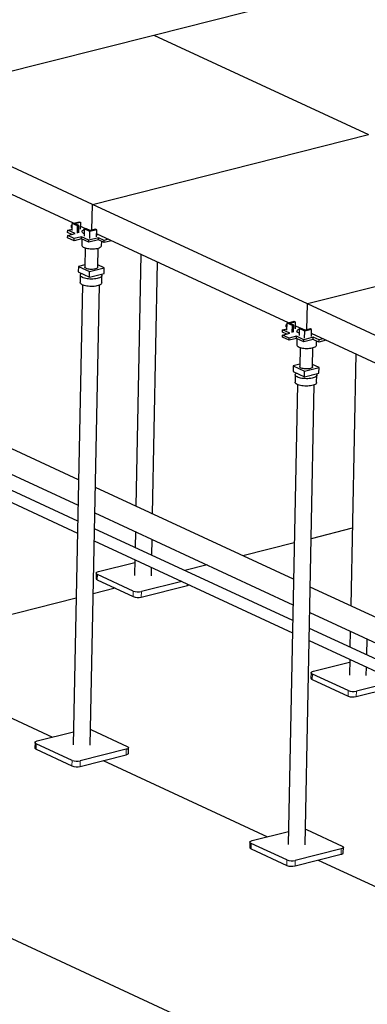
# Model space of a CAD drawing. Header units: millimetres. Extents: x 0 to 841, y 0 to 594.
# Tile 30 of 92: x 36 to 60, y 395 to 463. Entities that reach past the tile are written whole.
import ezdxf

# ---------------------------------------------------------------- set-up
doc = ezdxf.new("R2010")
doc.units = ezdxf.units.MM
doc.layers.add('TRAIT-FORT', color=4, linetype='Continuous', lineweight=25)

msp = doc.modelspace()

# ---------------------------------------------------------------- linework, layer by layer
at = {"lineweight": 18}
for p, q in [((41.53813, 424.74277), (41.53069, 424.36776)), ((47.70628, 424.087), (47.70441, 423.99264)), ((43.9947, 423.60321), (43.98726, 423.22819)), ((44.55595, 423.5691), (44.5485, 423.19409)), ((56.27755, 417.90537), (56.2701, 417.53035)), ((58.73412, 416.7658), (58.72667, 416.39079)), ((59.29537, 416.7317), (59.28792, 416.35668)), ((37.34213, 413.11404), (37.33469, 412.73903)), ((43.51585, 412.73893), (43.5084, 412.36391)), ((39.7987, 411.97447), (39.79125, 411.59946)), ((40.35995, 411.94037), (40.3525, 411.56536)), ((52.08155, 406.27664), (52.0741, 405.90162)), ((58.25527, 405.90152), (58.24782, 405.52651)), ((54.53812, 405.13707), (54.53067, 404.76206)), ((55.09936, 405.10297), (55.09192, 404.72795))]:
    msp.add_line(p, q, dxfattribs=at)
at = {"layer": 'TRAIT-FORT', "lineweight": 25}
for p, q in [((45.39719, 461.7787), (64.30229, 466.56236)), ((26.46177, 456.98737), (45.39719, 461.7787)), ((45.39719, 461.7787), (60.1366, 454.9413)), ((41.20119, 450.14997), (26.46177, 456.98737)), ((39.89713, 448.86255), (26.74539, 454.96346)), ((41.20119, 450.14997), (60.1366, 454.9413)), ((41.16603, 448.37919), (41.20119, 450.14997)), ((55.9406, 443.31257), (41.20119, 450.14997)), ((39.80549, 448.83936), (40.29465, 448.96314)), ((39.97386, 448.82913), (40.36835, 448.92895)), ((40.29465, 448.96314), (40.36835, 448.92895)), ((40.36835, 448.92895), (40.35867, 448.44143)), ((39.49688, 448.226), (39.49986, 448.376)), ((39.49986, 448.376), (39.79778, 448.45139)), ((40.00345, 448.14239), (39.49986, 448.376)), ((39.75079, 448.57203), (39.75377, 448.72204)), ((39.79973, 448.54933), (39.75079, 448.57203)), ((39.75377, 448.72204), (39.80341, 448.7346)), ((39.80271, 448.69933), (39.75377, 448.72204)), ((39.79581, 448.35184), (39.80549, 448.83936)), ((40.17093, 448.66984), (39.80549, 448.83936)), ((40.26561, 448.6938), (39.97386, 448.82913)), ((40.16125, 448.18232), (40.17093, 448.66984)), ((40.17093, 448.66984), (40.26561, 448.6938)), ((40.25592, 448.20627), (40.26561, 448.6938)), ((40.71213, 448.48449), (40.36274, 448.64656)), ((40.64017, 448.46628), (40.63049, 447.97876)), ((40.64017, 448.46628), (40.73485, 448.49024)), ((41.02094, 448.28965), (40.64017, 448.46628)), ((41.04192, 448.34779), (40.73485, 448.49024)), ((41.01126, 447.80213), (41.02094, 448.28965)), ((41.49041, 448.40844), (41.02094, 448.28965)), ((41.41672, 448.44263), (41.04192, 448.34779)), ((41.49041, 448.40844), (41.41672, 448.44263)), ((41.48073, 447.92092), (41.49041, 448.40844)), ((39.49553, 447.86462), (39.49851, 448.01462)), ((39.94508, 447.65607), (39.49553, 447.86462)), ((39.79229, 448.08896), (39.49688, 448.226)), ((39.49851, 448.01462), (40.00345, 448.14239)), ((39.94806, 447.80608), (39.49851, 448.01462)), ((39.94508, 447.65607), (39.94806, 447.80608)), ((40.45003, 447.78384), (39.94508, 447.65607)), ((40.453, 447.93385), (39.94806, 447.80608)), ((40.45003, 447.78384), (40.453, 447.93385)), ((40.95362, 447.55023), (40.45003, 447.78384)), ((40.9566, 447.70024), (40.453, 447.93385)), ((40.47385, 447.77279), (40.46547, 447.35085)), ((41.60058, 447.71394), (40.95362, 447.55023)), ((40.95362, 447.55023), (40.9566, 447.70024)), ((41.60356, 447.86394), (40.9566, 447.70024)), ((54.63655, 442.02515), (41.48481, 448.12605)), ((41.60058, 447.71394), (41.60356, 447.86394)), ((41.99363, 447.5316), (41.60058, 447.71394)), ((41.99661, 447.68161), (41.60356, 447.86394)), ((41.8252, 447.32385), (41.83083, 447.60713)), ((41.99363, 447.5316), (41.99661, 447.68161)), ((42.49356, 447.6581), (41.99363, 447.5316)), ((42.28538, 447.75468), (41.99661, 447.68161)), ((74.87602, 448.10389), (55.9406, 443.31257)), ((40.70185, 447.16602), (40.6757, 445.84934)), ((41.55553, 445.83186), (41.58167, 447.14855)), ((44.51803, 446.71898), (44.17458, 429.42274)), ((40.23165, 445.89431), (40.2242, 445.51929)), ((40.67884, 446.00747), (40.23165, 445.89431)), ((40.23165, 445.89431), (41.00547, 445.53535)), ((40.99802, 445.16033), (41.00547, 445.53535)), ((41.00547, 445.53535), (41.99958, 445.78689)), ((41.99958, 445.78689), (41.5587, 445.99141)), ((41.99213, 445.41187), (41.99958, 445.78689)), ((45.32422, 428.88944), (45.66767, 446.18568)), ((40.2242, 445.51929), (40.99802, 445.16033)), ((40.36459, 445.29277), (40.35454, 444.7865)), ((40.66509, 445.31477), (40.66453, 445.28681)), ((40.99802, 445.16033), (41.99213, 445.41187)), ((41.54436, 445.26934), (41.54494, 445.29872)), ((41.83425, 444.75711), (41.8443, 445.26339)), ((40.51134, 444.62371), (39.88407, 413.03491)), ((41.04384, 413.01188), (41.67111, 444.60068)), ((55.90544, 441.54179), (55.9406, 443.31257)), ((70.68002, 436.47516), (55.9406, 443.31257)), ((54.23629, 441.38859), (54.23927, 441.5386)), ((54.23927, 441.5386), (54.5372, 441.61398)), ((54.74287, 441.30499), (54.23927, 441.5386)), ((54.4902, 441.73463), (54.49318, 441.88463)), ((54.53914, 441.71192), (54.4902, 441.73463)), ((54.49318, 441.88463), (54.54282, 441.89719)), ((54.54212, 441.86193), (54.49318, 441.88463)), ((54.53522, 441.51444), (54.5449, 442.00196)), ((54.5449, 442.00196), (55.03407, 442.12573)), ((54.91034, 441.83244), (54.5449, 442.00196)), ((54.71328, 441.99173), (55.10777, 442.09155)), ((55.00502, 441.85639), (54.71328, 441.99173)), ((54.90066, 441.34491), (54.91034, 441.83244)), ((54.91034, 441.83244), (55.00502, 441.85639)), ((54.99534, 441.36887), (55.00502, 441.85639)), ((55.03407, 442.12573), (55.10777, 442.09155)), ((55.10777, 442.09155), (55.09809, 441.60403)), ((55.45154, 441.64708), (55.10216, 441.80916)), ((55.37959, 441.62888), (55.36991, 441.14136)), ((55.37959, 441.62888), (55.47427, 441.65283)), ((55.76036, 441.45224), (55.37959, 441.62888)), ((55.78134, 441.51039), (55.47427, 441.65283)), ((56.22983, 441.57104), (55.76036, 441.45224)), ((56.15613, 441.60522), (55.78134, 441.51039)), ((56.22983, 441.57104), (56.15613, 441.60522)), ((56.22015, 441.08352), (56.22983, 441.57104)), ((54.23494, 441.02721), (54.23792, 441.17722)), ((54.6845, 440.81867), (54.23494, 441.02721)), ((54.5317, 441.25155), (54.23629, 441.38859)), ((54.23792, 441.17722), (54.74287, 441.30499)), ((54.68748, 440.96868), (54.23792, 441.17722)), ((54.6845, 440.81867), (54.68748, 440.96868)), ((55.18944, 440.94644), (54.6845, 440.81867)), ((55.19242, 441.09645), (54.68748, 440.96868)), ((55.18944, 440.94644), (55.19242, 441.09645)), ((55.69304, 440.71283), (55.18944, 440.94644)), ((55.69602, 440.86283), (55.19242, 441.09645)), ((55.21326, 440.93539), (55.20489, 440.51345)), ((56.34, 440.87653), (55.69304, 440.71283)), ((55.69304, 440.71283), (55.69602, 440.86283)), ((56.34298, 441.02654), (55.69602, 440.86283)), ((55.75068, 440.96472), (55.76036, 441.45224)), ((69.37596, 435.18774), (56.22422, 441.28865)), ((56.34, 440.87653), (56.34298, 441.02654)), ((56.73305, 440.6942), (56.34, 440.87653)), ((56.73603, 440.84421), (56.34298, 441.02654)), ((56.73305, 440.6942), (56.73603, 440.84421)), ((57.23298, 440.8207), (56.73305, 440.6942)), ((57.02479, 440.91728), (56.73603, 440.84421)), ((55.44126, 440.32862), (55.41512, 439.01193)), ((56.29494, 438.99446), (56.32109, 440.31115)), ((56.56462, 440.48645), (56.57024, 440.76972)), ((59.25745, 439.88158), (58.91399, 422.58534)), ((54.97107, 439.05691), (54.96362, 438.68189)), ((55.41826, 439.17006), (54.97107, 439.05691)), ((54.97107, 439.05691), (55.74489, 438.69794)), ((55.74489, 438.69794), (56.739, 438.94949)), ((56.739, 438.94949), (56.29811, 439.15401)), ((56.73155, 438.57447), (56.739, 438.94949)), ((54.96362, 438.68189), (55.73744, 438.32293)), ((55.10401, 438.45536), (55.09395, 437.94909)), ((55.4045, 438.47737), (55.40395, 438.44941)), ((55.73744, 438.32293), (55.74489, 438.69794)), ((55.73744, 438.32293), (56.73155, 438.57447)), ((56.28377, 438.43194), (56.28436, 438.46132)), ((56.57366, 437.91971), (56.58372, 438.42598)), ((55.25075, 437.7863), (54.62349, 406.1975)), ((55.78326, 406.17447), (56.41052, 437.76327)), ((40.24568, 431.2453), (33.71214, 434.27612)), ((33.03884, 432.82468), (40.21098, 429.49763)), ((40.18941, 428.41176), (30.99913, 432.675)), ((30.67931, 431.98557), (40.17293, 427.58161)), ((54.9851, 424.4079), (41.39532, 430.712)), ((41.36062, 428.96433), (54.95039, 422.66023)), ((54.92883, 421.57435), (41.33905, 427.87846)), ((44.13987, 427.67507), (44.11831, 426.5892)), ((59.01977, 427.91253), (56.20075, 427.19922)), ((41.32257, 427.04831), (54.91234, 420.74421)), ((45.26795, 426.0559), (45.28951, 427.14177)), ((55.03466, 426.90416), (51.52068, 426.01499)), ((41.60807, 424.93658), (44.09801, 425.56663)), ((44.10183, 425.75906), (44.08007, 424.66364)), ((49.06047, 425.39248), (47.53189, 425.00569)), ((41.4538, 424.83057), (41.44636, 424.45555)), ((43.9947, 423.60321), (41.53813, 424.74277)), ((45.23985, 424.64061), (45.25147, 425.22575)), ((41.53069, 424.36776), (43.98726, 423.22819)), ((44.5485, 423.19409), (47.70441, 423.99264)), ((47.31677, 424.26769), (44.55595, 423.5691)), ((42.75897, 423.79797), (41.25045, 423.41626)), ((69.72451, 417.57049), (56.13473, 423.8746)), ((40.08436, 423.1212), (28.13855, 420.09849)), ((56.10003, 422.12693), (69.68981, 415.82282)), ((69.66824, 414.73695), (56.07847, 421.04105)), ((58.87929, 420.83767), (58.85773, 419.7518)), ((56.06198, 420.21091), (69.65176, 413.90681)), ((60.00736, 419.21849), (60.02893, 420.30437)), ((27.19104, 418.80204), (38.46211, 413.57355)), ((56.34748, 418.09918), (58.83742, 418.72922)), ((58.84124, 418.92165), (58.81949, 417.82623)), ((56.19322, 417.99317), (56.18577, 417.61815)), ((58.73412, 416.7658), (56.27755, 417.90537)), ((59.97926, 417.8032), (59.99088, 418.38835)), ((56.2701, 417.53035), (58.72667, 416.39079)), ((59.28792, 416.35668), (62.44382, 417.15524)), ((62.05618, 417.43029), (59.29537, 416.7317)), ((37.41207, 413.30785), (39.902, 413.9379)), ((41.12922, 414.07231), (43.58578, 412.93274)), ((37.2578, 413.20184), (37.25035, 412.82682)), ((39.7987, 411.97447), (37.34213, 413.11404)), ((37.33469, 412.73903), (39.79125, 411.59946)), ((43.51585, 412.73893), (40.35995, 411.94037)), ((43.66267, 412.46993), (43.67012, 412.84494)), ((40.3525, 411.56536), (43.5084, 412.36391)), ((41.93045, 411.96463), (53.20152, 406.73615)), ((52.15148, 406.47045), (54.64142, 407.10049)), ((55.86863, 407.2349), (58.3252, 406.09534)), ((51.99722, 406.36444), (51.98977, 405.98942)), ((52.0741, 405.90162), (54.53067, 404.76206)), ((54.53812, 405.13707), (52.08155, 406.27664)), ((58.25527, 405.90152), (55.09936, 405.10297)), ((58.40208, 405.63252), (58.40953, 406.00754)), ((55.09192, 404.72795), (58.24782, 405.52651)), ((56.66987, 405.12723), (67.94094, 399.89874)), ((25.41923, 404.48514), (143.33455, 349.78591))]:
    msp.add_line(p, q, dxfattribs=at)
at = {"layer": 'TRAIT-FORT', "lineweight": 25, "flags": 128}
for points in [[(40.63362, 448.13632), (40.58499, 448.16114), (40.53927, 448.19255), (40.50685, 448.22572), (40.48844, 448.25993), (40.48443, 448.29447), (40.49491, 448.32858), (40.51964, 448.36155), (40.5581, 448.39268), (40.60948, 448.42129), (40.63954, 448.43441)], [(41.58157, 448.08116), (41.54129, 448.07177), (41.48351, 448.06078)], [(40.46547, 447.35085), (40.46983, 447.32239), (40.48824, 447.28818), (40.52065, 447.25501), (40.56638, 447.2236), (40.62444, 447.19461), (40.69361, 447.16867), (40.77241, 447.14632), (40.85915, 447.12804), (40.952, 447.11422), (41.04896, 447.10516), (41.14798, 447.10105), (41.24695, 447.10197), (41.34374, 447.10791), (41.43631, 447.11874), (41.52268, 447.13423), (41.601, 447.15405), (41.66961, 447.17778), (41.72705, 447.2049), (41.77209, 447.23485), (41.80378, 447.26699), (41.82142, 447.30062), (41.8252, 447.32385)], [(41.55553, 445.83186), (41.55327, 445.81747), (41.53828, 445.79082), (41.5097, 445.76577), (41.46845, 445.74313), (41.41587, 445.72363), (41.35363, 445.70788), (41.28375, 445.6964), (41.20846, 445.68955), (41.13018, 445.68756), (41.05144, 445.69048), (40.97476, 445.69823), (40.90261, 445.71056), (40.8373, 445.72707), (40.78094, 445.74722), (40.73534, 445.77038), (40.70195, 445.79579), (40.68187, 445.82265), (40.6757, 445.84934)], [(41.79183, 445.36119), (41.81602, 445.33608), (41.8373, 445.30061), (41.84432, 445.2647), (41.83693, 445.22905), (41.81529, 445.19435), (41.77981, 445.16129), (41.73119, 445.1305), (41.67037, 445.10258), (41.59853, 445.07808), (41.51708, 445.05746), (41.42759, 445.04115), (41.33182, 445.02944), (41.23162, 445.02258), (41.12894, 445.02068), (41.02579, 445.0238), (40.92417, 445.03187), (40.82606, 445.04473), (40.73336, 445.06213), (40.64789, 445.08373), (40.57131, 445.10912), (40.5051, 445.13779), (40.45056, 445.1692), (40.40874, 445.20272), (40.38047, 445.23771), (40.36628, 445.27349), (40.36647, 445.30936), (40.38102, 445.34461), (40.40965, 445.37858), (40.4518, 445.41058), (40.45467, 445.41238)], [(41.83425, 444.75711), (41.82688, 444.72278), (41.80524, 444.68808), (41.76976, 444.65502), (41.72114, 444.62423), (41.66031, 444.59631), (41.58848, 444.5718), (41.50702, 444.55119), (41.41754, 444.53488), (41.32176, 444.52317), (41.22156, 444.51631), (41.11889, 444.51441), (41.01574, 444.51753), (40.91412, 444.5256), (40.816, 444.53845), (40.72331, 444.55586), (40.63784, 444.57746), (40.56125, 444.60284), (40.49505, 444.63152), (40.4405, 444.66293), (40.39869, 444.69645), (40.37041, 444.73144), (40.35623, 444.76722), (40.35454, 444.7865)], [(55.37304, 441.29891), (55.32441, 441.32374), (55.27868, 441.35515), (55.24627, 441.38831), (55.22786, 441.42253), (55.22385, 441.45706), (55.23432, 441.49118), (55.25905, 441.52415), (55.29752, 441.55528), (55.34889, 441.58389), (55.37896, 441.59701)], [(56.32099, 441.24376), (56.28071, 441.23437), (56.22293, 441.22337)], [(55.20489, 440.51345), (55.20924, 440.48499), (55.22765, 440.45077), (55.26006, 440.41761), (55.30579, 440.3862), (55.36386, 440.35721), (55.43303, 440.33126), (55.51182, 440.30891), (55.59857, 440.29064), (55.69141, 440.27682), (55.78838, 440.26776), (55.8874, 440.26364), (55.98636, 440.26457), (56.08316, 440.27051), (56.17573, 440.28134), (56.26209, 440.29683), (56.34042, 440.31665), (56.40903, 440.34037), (56.46647, 440.3675), (56.51151, 440.39745), (56.54319, 440.42958), (56.56084, 440.46322), (56.56462, 440.48645)], [(56.29494, 438.99446), (56.29269, 438.98006), (56.27769, 438.95342), (56.24912, 438.92837), (56.20787, 438.90573), (56.15528, 438.88622), (56.09305, 438.87048), (56.02316, 438.85899), (55.94787, 438.85215), (55.8696, 438.85015), (55.79085, 438.85308), (55.71417, 438.86083), (55.64202, 438.87316), (55.57672, 438.88966), (55.52035, 438.90982), (55.47475, 438.93298), (55.44137, 438.95839), (55.42128, 438.98525), (55.41512, 439.01193)], [(56.53124, 438.52379), (56.55544, 438.49867), (56.57672, 438.4632), (56.58373, 438.42729), (56.57635, 438.39165), (56.5547, 438.35695), (56.51923, 438.32389), (56.4706, 438.29309), (56.40978, 438.26518), (56.33795, 438.24067), (56.25649, 438.22006), (56.16701, 438.20374), (56.07123, 438.19204), (55.97103, 438.18517), (55.86836, 438.18328), (55.76521, 438.1864), (55.66358, 438.19446), (55.56547, 438.20732), (55.47278, 438.22472), (55.38731, 438.24633), (55.31072, 438.27171), (55.24451, 438.30039), (55.18997, 438.33179), (55.14816, 438.36532), (55.11988, 438.40031), (55.1057, 438.43609), (55.10589, 438.47195), (55.12043, 438.50721), (55.14906, 438.54117), (55.19122, 438.57318), (55.19409, 438.57498)], [(56.57366, 437.91971), (56.56629, 437.88537), (56.54465, 437.85068), (56.50917, 437.81761), (56.46055, 437.78682), (56.39973, 437.7589), (56.32789, 437.7344), (56.24644, 437.71379), (56.15695, 437.69747), (56.06118, 437.68577), (55.96098, 437.6789), (55.8583, 437.67701), (55.75515, 437.68013), (55.65353, 437.68819), (55.55542, 437.70105), (55.46272, 437.71845), (55.37725, 437.74006), (55.30067, 437.76544), (55.23446, 437.79412), (55.17992, 437.82552), (55.1381, 437.85905), (55.10983, 437.89404), (55.09565, 437.92981), (55.09395, 437.94909)], [(41.53813, 424.74277), (41.49627, 424.76654), (41.46815, 424.79246), (41.45484, 424.81954), (41.45686, 424.84674), (41.47414, 424.87301), (41.506, 424.89735), (41.55122, 424.91882), (41.60807, 424.93658)], [(41.44636, 424.45555), (41.44739, 424.44453), (41.4607, 424.41744), (41.48883, 424.39152), (41.53069, 424.36776)], [(56.27755, 417.90537), (56.23569, 417.92914), (56.20756, 417.95506), (56.19426, 417.98214), (56.19628, 418.00934), (56.21355, 418.03561), (56.24541, 418.05995), (56.29063, 418.08141), (56.34748, 418.09918)], [(56.18577, 417.61815), (56.18681, 417.60712), (56.20012, 417.58004), (56.22824, 417.55412), (56.2701, 417.53035)], [(41.06537, 414.09604), (41.07523, 414.093), (41.12922, 414.07231)], [(37.34213, 413.11404), (37.30027, 413.13781), (37.27215, 413.16373), (37.25884, 413.19081), (37.26086, 413.21801), (37.27813, 413.24428), (37.30999, 413.26862), (37.35522, 413.29009), (37.41207, 413.30785)], [(37.25035, 412.82682), (37.25139, 412.81579), (37.2647, 412.78871), (37.29282, 412.76279), (37.33469, 412.73903)], [(43.5084, 412.36391), (43.56525, 412.38168), (43.61048, 412.40315), (43.64234, 412.42748), (43.65961, 412.45376), (43.66267, 412.46993)], [(43.58578, 412.93274), (43.62765, 412.90897), (43.65577, 412.88305), (43.66908, 412.85597), (43.66706, 412.82877), (43.64978, 412.8025), (43.61792, 412.77816), (43.5727, 412.7567), (43.51585, 412.73893)], [(55.80479, 407.25864), (55.81464, 407.2556), (55.86863, 407.2349)], [(52.08155, 406.27664), (52.03969, 406.3004), (52.01156, 406.32633), (51.99825, 406.35341), (52.00028, 406.38061), (52.01755, 406.40688), (52.04941, 406.43122), (52.09463, 406.45268), (52.15148, 406.47045)], [(51.98977, 405.98942), (51.99081, 405.97839), (52.00411, 405.95131), (52.03224, 405.92539), (52.0741, 405.90162)], [(58.3252, 406.09534), (58.36706, 406.07157), (58.39519, 406.04565), (58.40849, 406.01857), (58.40647, 405.99137), (58.3892, 405.96509), (58.35734, 405.94076), (58.31212, 405.91929), (58.25527, 405.90152)], [(58.24782, 405.52651), (58.30467, 405.54428), (58.34989, 405.56574), (58.38175, 405.59008), (58.39902, 405.61635), (58.40208, 405.63252)]]:
    msp.add_lwpolyline(points, dxfattribs=at)
at = {"layer": 'TRAIT-FORT', "lineweight": 25}
for centre, radius, start, end in [((47.63329, 424.32867), 0.34346, 281.9490309, 301.8255387), ((44.32356, 424.12759), 0.96022, 249.4980195, 283.5479686), ((44.33101, 424.5026), 0.96022, 249.4980195, 283.5479686), ((59.07043, 417.6652), 0.96022, 249.4980195, 283.5479686), ((59.06298, 417.29018), 0.96022, 249.4980195, 283.5479686), ((40.13501, 412.87387), 0.96022, 249.4980195, 283.5479686), ((40.12756, 412.49886), 0.96022, 249.4980195, 283.5479686), ((54.87442, 406.03647), 0.96022, 249.4980195, 283.5479686), ((54.86698, 405.66145), 0.96022, 249.4980195, 283.5479686)]:
    msp.add_arc(centre, radius, start, end, dxfattribs=at)

doc.saveas('drawing.dxf')
